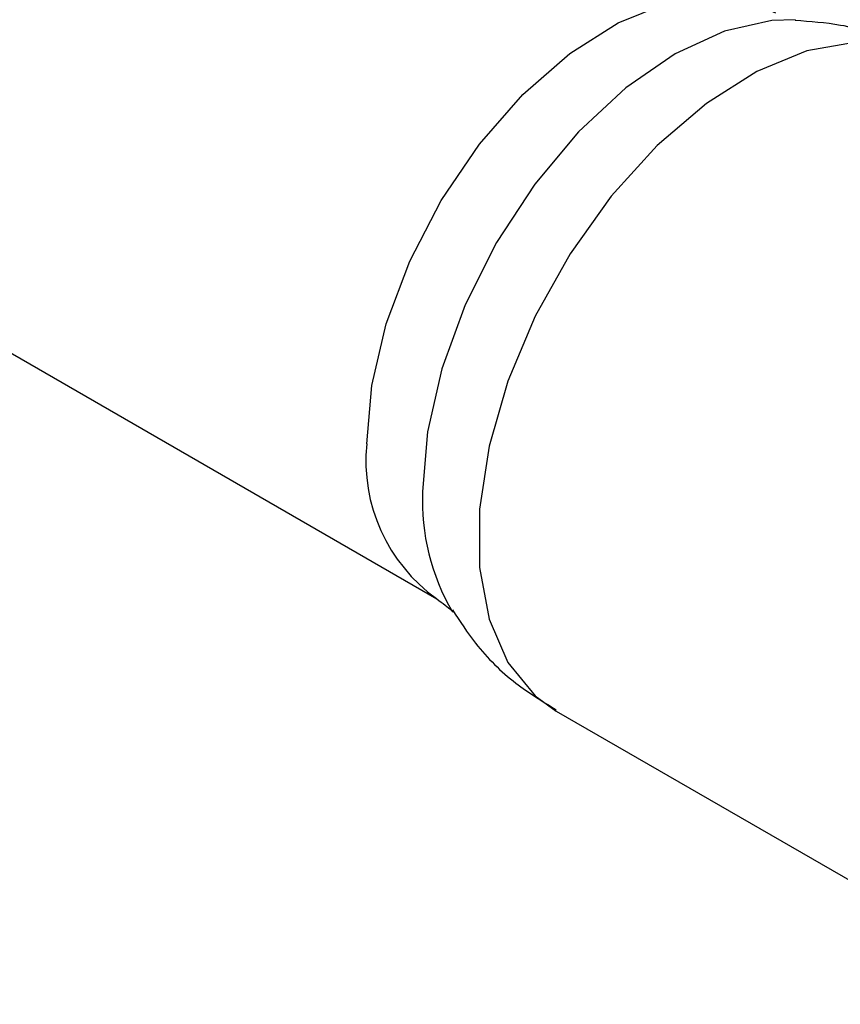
# Paper-space layout 'Sheet2' of a CAD drawing. Header units: millimetres. Extents: x 3 to 471, y 5 to 248.
# Tile 48 of 80: x 77.28 to 78.49, y 152.28 to 153.74. Entities that reach past the tile are written whole.
import ezdxf

# ---------------------------------------------------------------- set-up
doc = ezdxf.new("R2010")
doc.units = ezdxf.units.MM

psp = doc.layouts.new('Sheet2')

# ---------------------------------------------------------------- linework, layer by layer
at = {"color": 7, "linetype": 'Continuous', "lineweight": 25}
for p, q in [((71.5202, 156.5601), (77.892, 152.8817)), ((78.0683, 152.7158), (78.8191, 152.2824))]:
    psp.add_line(p, q, dxfattribs=at)
at = {"color": 8, "linetype": 'Continuous', "lineweight": 25, "flags": 128}
for points in [[(77.7884, 153.1107), (77.7957, 153.197), (77.8171, 153.2882), (77.8518, 153.3805), (77.8984, 153.4701), (77.955, 153.5533), (78.0192, 153.6267), (78.0884, 153.6874), (78.1599, 153.7329), (78.2306, 153.7612), (78.2977, 153.7712), (78.3584, 153.7626), (78.3923, 153.7476)], [(78.4222, 153.7374), (78.3869, 153.7364), (78.3168, 153.7206), (78.244, 153.6868), (78.1712, 153.6365), (78.1012, 153.5716), (78.0367, 153.4945), (77.9802, 153.4082), (77.9337, 153.3161), (77.8993, 153.2217), (77.878, 153.1286), (77.8708, 153.0404)], [(78.6239, 153.6781), (78.574, 153.698), (78.5093, 153.7038), (78.4387, 153.6912), (78.3648, 153.6608), (78.2902, 153.6137), (78.2176, 153.5514), (78.1497, 153.4764), (78.0888, 153.3913), (78.0373, 153.2991), (77.9969, 153.2032), (77.9692, 153.1071), (77.955, 153.0143), (77.955, 152.9281), (77.9692, 152.8515), (77.9969, 152.7875), (78.0373, 152.7383), (78.0683, 152.7158)]]:
    psp.add_lwpolyline(points, dxfattribs=at)
at = {"color": 8, "linetype": 'Continuous', "lineweight": 25}
for centre, radius, start, end in [((78.0375, 153.0854), 0.2504, 174.2138, 234.3487), ((78.1943, 153.0263), 0.3238, 177.5064, 210.4067)]:
    psp.add_arc(centre, radius, start, end, dxfattribs=at)
at = {"color": 7, "linetype": 'Continuous', "lineweight": 25}
for points, knots in [([(78.623, 153.6762), (78.6059, 153.6861), (78.5639, 153.7103), (78.4949, 153.7307), (78.444, 153.7346), (78.4216, 153.7362)], [0, 0, 0, 0, 0.27846, 0.682815, 1, 1, 1, 1]), ([(77.8918, 152.8816), (77.9005, 152.8751), (77.9132, 152.8656), (77.9148, 152.8627), (77.9153, 152.8617)], [0, 0, 0, 0, 0.685841, 1, 1, 1, 1]), ([(77.9151, 152.8653), (77.926, 152.8485), (77.952, 152.8083), (78.0038, 152.7571), (78.0479, 152.7301), (78.0682, 152.7177)], [0, 0, 0, 0, 0.280118, 0.66894, 1, 1, 1, 1])]:
    psp.add_open_spline(points, degree=3, knots=knots, dxfattribs=at)

doc.saveas('drawing.dxf')
